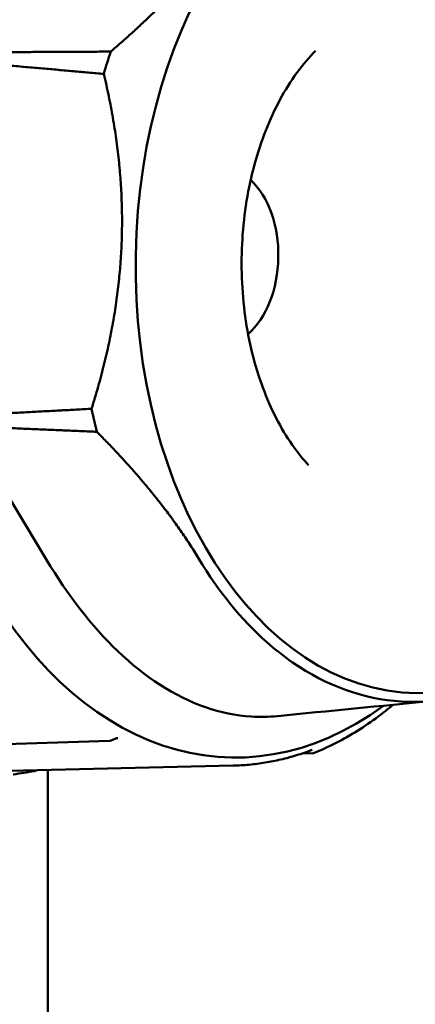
# Model space of a CAD drawing. Header units: millimetres. Extents: x 0 to 4686, y -120 to 1682.
# Tile 81 of 256: x 556 to 566, y 1077 to 1101. Entities that reach past the tile are written whole.
import ezdxf

# ---------------------------------------------------------------- set-up
doc = ezdxf.new("R2010")
doc.units = ezdxf.units.MM
doc.header["$LTSCALE"] = 2
doc.layers.add('Sichtbar (ISO)', color=7, linetype='Continuous', lineweight=50)

msp = doc.modelspace()

# ---------------------------------------------------------------- linework, layer by layer
at = {"layer": 'Sichtbar (ISO)'}
for p, q in [((554.3638, 1091.2196), (556.389, 1087.8606)), ((557.969, 1083.3097), (553.8376, 1083.1818)), ((558.1107, 1083.3627), (558.0053, 1083.3178)), ((558.1771, 1083.3731), (558.1728, 1083.373)), ((563.0873, 1082.9966), (562.8134, 1082.9902)), ((561.0845, 1082.6865), (554.0867, 1082.5254)), ((556.4213, 1077.9221), (556.4213, 1082.5792))]:
    msp.add_line(p, q, dxfattribs=at)
for centre, start, end in [((557.9662, 1083.4099), 271.80871, 293.0315), ((563.0847, 1083.0969), 271.37796, 292.04284)]:
    msp.add_arc(centre, 0.1, start, end, dxfattribs=at)
for centre, major_axis, ratio, start_param, end_param in [((561.257, 1095.4804), (-0.2108, -12.5905), 0.6653497, 2.6722024, 6.7534186), ((565.101, 1095.4161), (-0.2, -11.944), 0.6653497, 4.2707322, 4.3222818), ((560.7118, 1095.4896), (-0.0379, -2.2654), 0.6653497, 0.5437091, 2.5978835), ((565.101, 1095.4161), (-0.2, -11.944), 0.6653497, 5.0434777, 5.0950273), ((557.9662, 1083.4099), (0.0391, -0.092), 0.1068869, 0.0000001, 0.0002021)]:
    msp.add_ellipse(centre, major_axis=major_axis, ratio=ratio, start_param=start_param, end_param=end_param, dxfattribs=at)
msp.add_ellipse((565.8815, 1095.403), major_axis=(0.1825, 10.8985), ratio=0.6653497, dxfattribs=at)
for points, weights in [([(560.7908, 1103.5627), (559.755, 1102.1441), (558.0021, 1100.6417)], [1.27927488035, 1.27927491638, 1.2314661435]), ([(554.7061, 1100.6261), (556.394, 1100.6331), (558.0021, 1100.6417)], [1.00009122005, 1.00025748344, 1.00015187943]), ([(557.8272, 1100.0813), (556.2672, 1100.2201), (554.624, 1100.363)], [1.00015667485, 1.0002702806, 1.00009573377]), ([(557.5207, 1091.6593), (558.8384, 1095.8496), (557.8272, 1100.0813)], [1.23096562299, 1.32029098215, 1.23096562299]), ([(554.3011, 1091.4916), (555.9526, 1091.5759), (557.5207, 1091.6593)], [1.00009573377, 1.0002702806, 1.00015667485]), ([(557.6541, 1091.08), (556.0488, 1091.1492), (554.3638, 1091.2196)], [1.00015187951, 1.0002574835, 1.00009122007]), ([(557.6541, 1091.08), (559.2921, 1089.426), (560.2203, 1087.8873)], [1.2314661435, 1.2792749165, 1.27927488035])]:
    msp.add_rational_spline(points, weights, degree=2, dxfattribs=at)
for points, knots in [([(563.1559, 1100.662), (562.833, 1100.3373), (562.5252, 1099.9203), (562.001, 1098.9487), (561.7826, 1098.3987), (561.4587, 1097.2105), (561.3537, 1096.5721), (561.2731, 1095.2737), (561.2981, 1094.6139), (561.4747, 1093.3474), (561.6261, 1092.7409), (562.0309, 1091.6481), (562.2834, 1091.1614), (562.6988, 1090.5651), (562.8382, 1090.3921), (562.9814, 1090.2382)], [5.3471262, 5.3471262, 5.3471262, 5.3471262, 5.6510516, 5.6510516, 5.9470904, 5.9470904, 6.2447101, 6.2447101, 6.5438189, 6.5438189, 6.8423228, 6.8423228, 7.1387714, 7.1387714, 7.2782628, 7.2782628, 7.2782628, 7.2782628]), ([(556.389, 1087.8606), (556.9207, 1086.9787), (557.516, 1086.1989), (558.86, 1084.9153), (559.5996, 1084.4292), (560.7624, 1084.0252), (561.1499, 1083.9441), (561.7582, 1083.9064), (561.978, 1083.9109), (562.1971, 1083.9324)], [0.0000032, 0.0000032, 0.0000032, 0.0000032, 0.3595293, 0.3595293, 0.7255846, 0.7255846, 0.9023674, 0.9023674, 1.0018312, 1.0018312, 1.0018312, 1.0018312]), ([(560.2203, 1087.8873), (560.7144, 1087.0649), (561.2882, 1086.3597), (562.1364, 1085.6087), (562.3544, 1085.4374), (563.4352, 1084.6915), (564.3651, 1084.3558), (566.2623, 1084.2395), (567.2162, 1084.4598), (568.3519, 1085.0699), (568.5826, 1085.2137), (569.4867, 1085.8578), (570.1126, 1086.4899), (570.6658, 1087.2485)], [0.0000433, 0.0000433, 0.0000433, 0.0000433, 0.3349903, 0.3349903, 0.4462096, 0.4462096, 0.8730149, 0.8730149, 1.299822, 1.299822, 1.4110917, 1.4110917, 1.7461922, 1.7461922, 1.7461922, 1.7461922]), ([(565.1096, 1084.2168), (564.9866, 1084.1138), (564.8619, 1084.0153), (564.5637, 1083.7933), (564.3889, 1083.6738), (564.0345, 1083.452), (563.8549, 1083.3499), (563.4914, 1083.1635), (563.3076, 1083.0792), (563.1222, 1083.0042)], [4.16037124, 4.16037124, 4.16037124, 4.16037124, 4.20897788, 4.20897788, 4.27518489, 4.27518489, 4.34139191, 4.34139191, 4.40759892, 4.40759892, 4.40759892, 4.40759892]), ([(558.1715, 1083.3791), (558.1681, 1083.379), (558.164, 1083.3786), (558.155, 1083.3771), (558.1499, 1083.376), (558.1373, 1083.3727), (558.1295, 1083.3701), (558.1181, 1083.3658), (558.1144, 1083.3643), (558.1107, 1083.3627)], [0, 0, 0, 0, 0.0016235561, 0.0016235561, 0.0033617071, 0.0033617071, 0.0058955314, 0.0058955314, 0.0071046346, 0.0071046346, 0.0071046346, 0.0071046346]), ([(563.0691, 1083.0811), (562.9394, 1083.0318), (562.8089, 1082.9871), (562.5467, 1082.9067), (562.415, 1082.8711), (562.1506, 1082.8091), (562.018, 1082.7827), (561.752, 1082.7393), (561.6187, 1082.7222), (561.3518, 1082.6973), (561.2182, 1082.6896), (561.0845, 1082.6865)], [4.42338223, 4.42338223, 4.42338223, 4.42338223, 4.46999076, 4.46999076, 4.51659929, 4.51659929, 4.56320781, 4.56320781, 4.60981634, 4.60981634, 4.65642486, 4.65642486, 4.65642486, 4.65642486]), ([(563.0704, 1083.0815), (563.0704, 1083.0815), (563.0701, 1083.0815), (563.0695, 1083.0812), (563.0693, 1083.0812), (563.0691, 1083.0811)], [0.0027169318, 0.0027169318, 0.0027169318, 0.0027169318, 0.0035548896, 0.0035548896, 0.0038320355, 0.0038320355, 0.0038320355, 0.0038320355]), ([(556.1433, 1082.5728), (556.1355, 1082.5683), (556.1276, 1082.5642), (556.1114, 1082.5571), (556.103, 1082.5541), (556.092, 1082.5513), (556.0893, 1082.5507), (556.0865, 1082.5502)], [0.0037813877, 0.0037813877, 0.0037813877, 0.0037813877, 0.0066284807, 0.0066284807, 0.0096845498, 0.0096845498, 0.0107222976, 0.0107222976, 0.0107222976, 0.0107222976]), ([(556.4213, 1077.9221), (556.4213, 1076.5869), (556.4241, 1075.2513), (556.39, 1073.9167), (556.3725, 1073.2296), (556.3452, 1072.5429), (556.2978, 1071.8569), (556.2111, 1070.6016), (556.057, 1069.349), (555.7685, 1068.1241), (555.6158, 1067.4756), (555.4254, 1066.8349), (555.1963, 1066.2093), (554.7586, 1065.0137), (554.1798, 1063.8733), (553.535, 1062.7739), (552.8049, 1061.529), (551.9902, 1060.3367), (551.1508, 1059.1625), (550.6342, 1058.4398), (550.1082, 1057.7239), (549.5807, 1057.0091), (547.4473, 1054.1181), (545.2892, 1051.245), (543.1405, 1048.3652), (542.0394, 1046.8894), (540.9408, 1045.4119), (539.8437, 1043.9333), (539.4214, 1043.364), (538.9993, 1042.7946), (538.5809, 1042.2224), (538.3109, 1041.8531), (538.0425, 1041.4827), (537.777, 1041.1103), (537.3679, 1040.5365), (536.9658, 1039.958), (536.5787, 1039.369), (535.8908, 1038.3222), (535.2502, 1037.2423), (534.7275, 1036.1048), (534.4807, 1035.5677), (534.2601, 1035.0178), (534.0717, 1034.4578), (533.9555, 1034.1125), (533.8515, 1033.7634), (533.7592, 1033.411), (533.6015, 1032.8094), (533.4779, 1032.1986), (533.3784, 1031.5845), (533.1593, 1030.2325), (533.0572, 1028.8651), (532.9989, 1027.4968), (532.9174, 1025.5855), (532.9213, 1023.6725), (532.9213, 1021.7598)], [0, 0, 0, 0, 0.0637256, 0.0637256, 0.0637256, 0.0965328, 0.0965328, 0.0965328, 0.156576, 0.156576, 0.156576, 0.1883636, 0.1883636, 0.1883636, 0.2491114, 0.2491114, 0.2491114, 0.3179007, 0.3179007, 0.3179007, 0.3602396, 0.3602396, 0.3602396, 0.5314832, 0.5314832, 0.5314832, 0.6192341, 0.6192341, 0.6192341, 0.6530146, 0.6530146, 0.6530146, 0.674815, 0.674815, 0.674815, 0.7084074, 0.7084074, 0.7084074, 0.7681072, 0.7681072, 0.7681072, 0.7962982, 0.7962982, 0.7962982, 0.8136828, 0.8136828, 0.8136828, 0.8433644, 0.8433644, 0.8433644, 0.9087128, 0.9087128, 0.9087128, 1, 1, 1, 1])]:
    msp.add_open_spline(points, degree=3, knots=knots, dxfattribs=at)
for points in [[(566.0858, 1084.3115), (564.7811, 1084.1852), (563.4861, 1084.0588), (562.1971, 1083.9324)], [(557.9693, 1083.3096), (557.9692, 1083.3096), (557.9691, 1083.3096), (557.969, 1083.3096)], [(558.1715, 1083.379), (558.1718, 1083.379), (558.1721, 1083.379), (558.1724, 1083.379)], [(556.0865, 1082.5502), (555.9068, 1082.5189), (555.7277, 1082.4905), (555.5498, 1082.465)]]:
    msp.add_open_spline(points, degree=3, dxfattribs=at)

doc.saveas('drawing.dxf')
